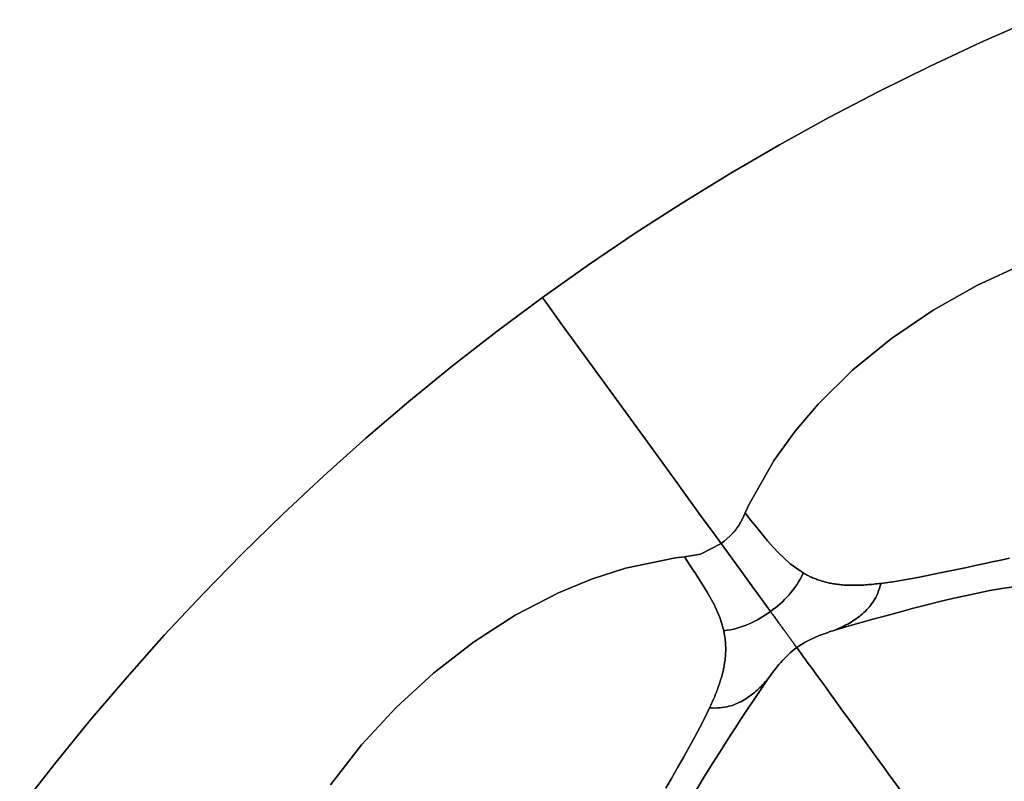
# Model space of a CAD drawing. Header units: centimetres. Extents: x -49.6 to 49.6, y -49.6 to 49.6.
# Tile 30 of 61: x -39.5 to -20.1, y 30.6 to 45.6. Entities that reach past the tile are written whole.
import ezdxf

# ---------------------------------------------------------------- set-up
doc = ezdxf.new("R2010")
doc.units = ezdxf.units.CM
doc.layers.get('0').update_dxf_attribs({"true_color": 0x5890e1})

msp = doc.modelspace()

# ---------------------------------------------------------------- linework, layer by layer
at = {"color": 16, "true_color": 0x870606}
for points in [[(-39.476, 30.057, 0), (-38.792, 30.935, 0), (-38.088, 31.798, 0), (-37.365, 32.645, 0), (-36.623, 33.475, 0), (-35.863, 34.288, 0), (-35.084, 35.084, 0), (-34.288, 35.863, 0), (-33.475, 36.623, 0), (-32.645, 37.365, 0), (-31.798, 38.088, 0), (-30.936, 38.792, 0), (-30.057, 39.476, 0), (-29.164, 40.141, 0), (-28.256, 40.785, 0), (-27.334, 41.409, 0), (-26.398, 42.012, 0), (-25.448, 42.593, 0), (-24.486, 43.154, 0), (-23.512, 43.692, 0), (-22.526, 44.209, 0), (-21.528, 44.703, 0), (-20.519, 45.175, 0), (-19.501, 45.624, 0)], [(-19.501, 45.624, 0), (-20.519, 45.175, 0), (-21.528, 44.703, 0), (-22.526, 44.209, 0), (-23.512, 43.692, 0), (-24.486, 43.154, 0), (-25.448, 42.593, 0), (-26.398, 42.012, 0), (-27.334, 41.409, 0), (-28.256, 40.785, 0), (-29.164, 40.141, 0), (-29.154, 40.126, 0), (-29.078, 40.023, 0), (-28.764, 39.59, 0), (-28.285, 38.931, 0), (-27.704, 38.132, 0), (-27.086, 37.28, 0), (-26.493, 36.464, 0), (-26.226, 36.097, 0), (-25.989, 35.77, 0), (-25.79, 35.497, 0), (-25.637, 35.287, 0), (-25.578, 35.331, 0), (-25.465, 35.431, 0), (-25.363, 35.539, 0), (-25.279, 35.653, 0), (-25.215, 35.771, 0), (-25.164, 35.889, 0), (-25.089, 36.05, 0), (-24.589, 36.932, 0), (-24.177, 37.503, 0), (-23.721, 38.038, 0), (-23.038, 38.712, 0), (-22.278, 39.332, 0), (-21.454, 39.893, 0), (-20.578, 40.386, 0), (-19.665, 40.804, 0)], [(-19.665, 40.804, 0), (-20.578, 40.386, 0), (-21.454, 39.893, 0), (-22.278, 39.332, 0), (-23.038, 38.712, 0), (-23.721, 38.038, 0), (-24.177, 37.503, 0), (-24.589, 36.932, 0), (-25.09, 36.05, 0), (-25.164, 35.889, 0), (-25.153, 35.875, 0), (-25.043, 35.736, 0), (-24.934, 35.6, 0), (-24.827, 35.469, 0), (-24.721, 35.341, 0), (-24.614, 35.218, 0), (-24.505, 35.1, 0), (-24.275, 34.886, 0), (-24.016, 34.705, 0), (-24.002, 34.696, 0), (-23.987, 34.688, 0), (-23.971, 34.679, 0), (-23.956, 34.671, 0), (-23.941, 34.663, 0), (-23.925, 34.655, 0), (-23.909, 34.647, 0), (-23.893, 34.639, 0), (-23.873, 34.63, 0), (-23.853, 34.621, 0), (-23.833, 34.612, 0), (-23.812, 34.603, 0), (-23.792, 34.595, 0), (-23.771, 34.587, 0), (-23.75, 34.579, 0), (-23.728, 34.571, 0), (-23.707, 34.564, 0), (-23.685, 34.556, 0), (-23.663, 34.549, 0), (-23.641, 34.543, 0), (-23.618, 34.536, 0), (-23.595, 34.53, 0), (-23.572, 34.524, 0), (-23.548, 34.518, 0), (-23.524, 34.513, 0), (-23.5, 34.507, 0), (-23.476, 34.502, 0), (-23.451, 34.498, 0), (-23.426, 34.493, 0), (-23.401, 34.489, 0), (-23.375, 34.485, 0), (-23.349, 34.482, 0), (-23.322, 34.478, 0), (-23.296, 34.475, 0), (-23.269, 34.473, 0), (-23.242, 34.47, 0), (-23.214, 34.468, 0), (-23.186, 34.467, 0), (-23.157, 34.465, 0), (-23.129, 34.464, 0), (-23.1, 34.463, 0), (-23.07, 34.462, 0), (-23.041, 34.462, 0), (-23.011, 34.462, 0), (-22.981, 34.463, 0), (-22.95, 34.463, 0), (-22.919, 34.464, 0), (-22.888, 34.465, 0), (-22.856, 34.467, 0), (-22.824, 34.468, 0), (-22.792, 34.47, 0), (-22.76, 34.473, 0), (-22.727, 34.475, 0), (-22.694, 34.478, 0), (-22.661, 34.481, 0), (-22.627, 34.484, 0), (-22.591, 34.488, 0), (-22.556, 34.492, 0), (-22.52, 34.496, 0), (-22.483, 34.501, 0), (-22.349, 34.518, 0), (-22.205, 34.54, 0), (-22.058, 34.564, 0), (-21.908, 34.59, 0), (-21.755, 34.618, 0), (-21.601, 34.648, 0), (-21.444, 34.679, 0), (-21.283, 34.712, 0), (-21.121, 34.745, 0), (-20.957, 34.78, 0), (-20.792, 34.815, 0), (-20.626, 34.851, 0), (-20.459, 34.887, 0), (-20.291, 34.923, 0), (-20.122, 34.959, 0), (-19.949, 34.995, 0)], [(-33.342, 30.523, 0), (-32.731, 31.311, 0), (-32.051, 32.05, 0), (-31.311, 32.731, 0), (-30.524, 33.342, 0), (-29.698, 33.873, 0), (-28.847, 34.314, 0), (-28.197, 34.583, 0), (-27.527, 34.798, 0), (-26.535, 35.001, 0), (-26.358, 35.022, 0), (-26.042, 35.079, 0), (-25.637, 35.287, 0), (-25.79, 35.497, 0), (-25.989, 35.77, 0), (-26.226, 36.097, 0), (-26.493, 36.464, 0), (-27.086, 37.28, 0), (-27.704, 38.132, 0), (-28.285, 38.931, 0), (-28.764, 39.59, 0), (-29.078, 40.023, 0), (-29.154, 40.126, 0), (-29.164, 40.141, 0), (-30.057, 39.476, 0), (-30.936, 38.792, 0), (-31.798, 38.088, 0), (-32.645, 37.365, 0), (-33.475, 36.623, 0), (-34.288, 35.863, 0), (-35.084, 35.084, 0), (-35.863, 34.288, 0), (-36.623, 33.475, 0), (-37.365, 32.645, 0), (-38.088, 31.798, 0), (-38.792, 30.935, 0), (-39.476, 30.057, 0)], [(-26.731, 30.456, 0), (-26.61, 30.666, 0), (-26.49, 30.874, 0), (-26.375, 31.077, 0), (-26.262, 31.278, 0), (-26.154, 31.475, 0), (-26.051, 31.669, 0), (-25.955, 31.858, 0), (-25.866, 32.042, 0), (-25.853, 32.071, 0), (-25.839, 32.1, 0), (-25.826, 32.129, 0), (-25.813, 32.158, 0), (-25.801, 32.186, 0), (-25.789, 32.215, 0), (-25.776, 32.243, 0), (-25.765, 32.271, 0), (-25.753, 32.299, 0), (-25.742, 32.327, 0), (-25.731, 32.354, 0), (-25.72, 32.382, 0), (-25.71, 32.409, 0), (-25.7, 32.436, 0), (-25.69, 32.463, 0), (-25.681, 32.489, 0), (-25.672, 32.516, 0), (-25.663, 32.542, 0), (-25.655, 32.568, 0), (-25.647, 32.594, 0), (-25.639, 32.62, 0), (-25.631, 32.646, 0), (-25.624, 32.671, 0), (-25.618, 32.696, 0), (-25.611, 32.721, 0), (-25.605, 32.746, 0), (-25.599, 32.77, 0), (-25.594, 32.795, 0), (-25.589, 32.819, 0), (-25.584, 32.843, 0), (-25.579, 32.867, 0), (-25.575, 32.89, 0), (-25.571, 32.914, 0), (-25.568, 32.937, 0), (-25.564, 32.96, 0), (-25.561, 32.983, 0), (-25.559, 33.006, 0), (-25.556, 33.028, 0), (-25.554, 33.051, 0), (-25.552, 33.073, 0), (-25.551, 33.095, 0), (-25.55, 33.117, 0), (-25.549, 33.139, 0), (-25.548, 33.161, 0), (-25.548, 33.182, 0), (-25.547, 33.203, 0), (-25.548, 33.225, 0), (-25.548, 33.245, 0), (-25.549, 33.267, 0), (-25.55, 33.287, 0), (-25.551, 33.308, 0), (-25.552, 33.329, 0), (-25.554, 33.349, 0), (-25.556, 33.369, 0), (-25.558, 33.389, 0), (-25.56, 33.409, 0), (-25.562, 33.429, 0), (-25.565, 33.449, 0), (-25.568, 33.468, 0), (-25.572, 33.488, 0), (-25.575, 33.507, 0), (-25.579, 33.526, 0), (-25.582, 33.545, 0), (-25.586, 33.564, 0), (-25.621, 33.699, 0), (-25.665, 33.829, 0), (-25.775, 34.081, 0), (-25.91, 34.326, 0), (-26.062, 34.572, 0), (-26.144, 34.698, 0), (-26.226, 34.823, 0), (-26.311, 34.952, 0), (-26.355, 35.017, 0), (-26.358, 35.022, 0), (-26.535, 35.001, 0), (-27.527, 34.798, 0), (-28.197, 34.583, 0), (-28.847, 34.314, 0), (-29.698, 33.873, 0), (-30.524, 33.342, 0), (-31.311, 32.731, 0), (-32.051, 32.05, 0), (-32.731, 31.311, 0), (-33.342, 30.523, 0)], [(-19.949, 34.995, 0), (-20.122, 34.959, 0), (-20.291, 34.923, 0), (-20.459, 34.887, 0), (-20.626, 34.851, 0), (-20.792, 34.815, 0), (-20.957, 34.78, 0), (-21.121, 34.745, 0), (-21.283, 34.712, 0), (-21.444, 34.679, 0), (-21.601, 34.648, 0), (-21.755, 34.618, 0), (-21.908, 34.59, 0), (-22.058, 34.564, 0), (-22.205, 34.54, 0), (-22.349, 34.518, 0), (-22.483, 34.501, 0), (-22.498, 34.45, 0), (-22.513, 34.4, 0), (-22.53, 34.353, 0), (-22.547, 34.307, 0), (-22.567, 34.264, 0), (-22.587, 34.223, 0), (-22.609, 34.184, 0), (-22.632, 34.146, 0), (-22.656, 34.111, 0), (-22.681, 34.077, 0), (-22.707, 34.045, 0), (-22.734, 34.014, 0), (-22.762, 33.984, 0), (-22.79, 33.955, 0), (-22.819, 33.927, 0), (-22.848, 33.9, 0), (-22.879, 33.874, 0), (-22.909, 33.849, 0), (-22.941, 33.825, 0), (-22.973, 33.802, 0), (-23.005, 33.779, 0), (-23.038, 33.758, 0), (-23.071, 33.737, 0), (-23.105, 33.717, 0), (-23.14, 33.698, 0), (-23.175, 33.679, 0), (-23.211, 33.662, 0), (-23.247, 33.644, 0), (-23.283, 33.628, 0), (-23.32, 33.611, 0), (-23.356, 33.595, 0), (-23.392, 33.578, 0), (-23.131, 33.656, 0), (-22.874, 33.729, 0), (-22.618, 33.799, 0), (-22.361, 33.869, 0), (-22.102, 33.939, 0), (-21.842, 34.008, 0), (-21.582, 34.075, 0), (-21.321, 34.141, 0), (-21.074, 34.201, 0), (-20.825, 34.257, 0), (-20.578, 34.31, 0), (-20.334, 34.357, 0), (-20.099, 34.396, 0), (-19.867, 34.429, 0)], [(-19.867, 34.429, 0), (-20.099, 34.396, 0), (-20.334, 34.357, 0), (-20.578, 34.31, 0), (-20.825, 34.257, 0), (-21.074, 34.201, 0), (-21.321, 34.141, 0), (-21.582, 34.075, 0), (-21.842, 34.008, 0), (-22.102, 33.939, 0), (-22.361, 33.869, 0), (-22.618, 33.799, 0), (-22.874, 33.729, 0), (-23.131, 33.656, 0), (-23.392, 33.578, 0), (-23.43, 33.566, 0), (-23.468, 33.554, 0), (-23.507, 33.541, 0), (-23.546, 33.527, 0), (-23.585, 33.513, 0), (-23.625, 33.499, 0), (-23.664, 33.484, 0), (-23.703, 33.469, 0), (-23.741, 33.454, 0), (-23.779, 33.438, 0), (-23.818, 33.42, 0), (-23.858, 33.402, 0), (-23.899, 33.382, 0), (-23.939, 33.361, 0), (-23.98, 33.339, 0), (-24.021, 33.316, 0), (-24.084, 33.276, 0), (-24.146, 33.233, 0), (-24.114, 33.189, 0), (-24.085, 33.15, 0), (-24.06, 33.115, 0), (-24.038, 33.085, 0), (-24.019, 33.059, 0), (-24.003, 33.037, 0), (-23.972, 32.995, 0), (-23.938, 32.947, 0), (-23.891, 32.883, 0), (-23.824, 32.791, 0), (-23.782, 32.732, 0), (-23.733, 32.665, 0), (-23.614, 32.502, 0), (-23.475, 32.31, 0), (-23.4, 32.207, 0), (-23.321, 32.099, 0), (-23.24, 31.986, 0), (-23.156, 31.871, 0), (-22.982, 31.632, 0), (-22.803, 31.385, 0), (-22.62, 31.133, 0), (-22.436, 30.879, 0), (-22.342, 30.751, 0), (-22.248, 30.621, 0), (-22.055, 30.356, 0)], [(-22.055, 30.356, 0), (-22.247, 30.621, 0), (-22.342, 30.751, 0), (-22.435, 30.879, 0), (-22.62, 31.133, 0), (-22.803, 31.385, 0), (-22.982, 31.632, 0), (-23.156, 31.871, 0), (-23.24, 31.986, 0), (-23.321, 32.099, 0), (-23.4, 32.207, 0), (-23.475, 32.31, 0), (-23.614, 32.502, 0), (-23.732, 32.665, 0), (-23.781, 32.732, 0), (-23.824, 32.791, 0), (-23.891, 32.883, 0), (-23.938, 32.947, 0), (-23.972, 32.995, 0), (-24.003, 33.037, 0), (-24.019, 33.059, 0), (-24.038, 33.085, 0), (-24.06, 33.115, 0), (-24.085, 33.15, 0), (-24.113, 33.189, 0), (-24.145, 33.233, 0), (-24.191, 33.199, 0), (-24.234, 33.164, 0), (-24.276, 33.128, 0), (-24.316, 33.092, 0), (-24.355, 33.053, 0), (-24.393, 33.014, 0), (-24.428, 32.976, 0), (-24.462, 32.938, 0), (-24.496, 32.898, 0), (-24.529, 32.858, 0), (-24.56, 32.819, 0), (-24.591, 32.78, 0), (-24.621, 32.74, 0), (-24.65, 32.701, 0), (-24.679, 32.661, 0), (-24.708, 32.622, 0), (-24.804, 32.485, 0), (-24.897, 32.348, 0), (-24.988, 32.211, 0), (-25.078, 32.074, 0), (-25.168, 31.937, 0), (-25.259, 31.799, 0), (-25.349, 31.661, 0), (-25.439, 31.522, 0), (-25.529, 31.383, 0), (-25.62, 31.243, 0), (-25.797, 30.963, 0), (-25.97, 30.685, 0), (-26.138, 30.405, 0)], [(-26.138, 30.405, 0), (-25.97, 30.685, 0), (-25.797, 30.963, 0), (-25.62, 31.243, 0), (-25.529, 31.383, 0), (-25.439, 31.522, 0), (-25.349, 31.661, 0), (-25.259, 31.799, 0), (-25.168, 31.937, 0), (-25.078, 32.074, 0), (-24.988, 32.211, 0), (-24.897, 32.348, 0), (-24.804, 32.485, 0), (-24.708, 32.622, 0), (-24.735, 32.592, 0), (-24.762, 32.563, 0), (-24.789, 32.533, 0), (-24.816, 32.504, 0), (-24.843, 32.475, 0), (-24.871, 32.447, 0), (-24.9, 32.419, 0), (-24.929, 32.392, 0), (-24.958, 32.366, 0), (-24.988, 32.34, 0), (-25.019, 32.316, 0), (-25.05, 32.292, 0), (-25.082, 32.269, 0), (-25.115, 32.246, 0), (-25.148, 32.225, 0), (-25.182, 32.204, 0), (-25.217, 32.184, 0), (-25.252, 32.165, 0), (-25.288, 32.147, 0), (-25.325, 32.13, 0), (-25.363, 32.114, 0), (-25.402, 32.1, 0), (-25.442, 32.086, 0), (-25.483, 32.074, 0), (-25.526, 32.064, 0), (-25.57, 32.055, 0), (-25.615, 32.048, 0), (-25.662, 32.043, 0), (-25.711, 32.041, 0), (-25.762, 32.04, 0), (-25.814, 32.041, 0), (-25.866, 32.042, 0), (-25.955, 31.858, 0), (-26.051, 31.669, 0), (-26.154, 31.475, 0), (-26.262, 31.278, 0), (-26.375, 31.077, 0), (-26.49, 30.874, 0), (-26.61, 30.666, 0), (-26.731, 30.456, 0)]]:
    msp.add_polyline3d(points, dxfattribs=at)
for points in [[(-25.153, 35.875, 0), (-25.164, 35.889, 0), (-25.215, 35.771, 0), (-25.279, 35.653, 0), (-25.364, 35.539, 0), (-25.465, 35.431, 0), (-25.578, 35.331, 0), (-25.638, 35.287, 0), (-25.482, 35.072, 0), (-25.323, 34.854, 0), (-25.163, 34.633, 0), (-24.999, 34.408, 0), (-24.833, 34.179, 0), (-24.663, 33.946, 0), (-24.615, 33.982, 0), (-24.568, 34.019, 0), (-24.52, 34.058, 0), (-24.474, 34.098, 0), (-24.429, 34.139, 0), (-24.385, 34.182, 0), (-24.343, 34.225, 0), (-24.302, 34.269, 0), (-24.26, 34.317, 0), (-24.221, 34.367, 0), (-24.183, 34.417, 0), (-24.147, 34.47, 0), (-24.111, 34.529, 0), (-24.078, 34.586, 0), (-24.048, 34.643, 0), (-24.016, 34.705, 0), (-24.275, 34.886, 0), (-24.505, 35.1, 0), (-24.614, 35.218, 0), (-24.721, 35.341, 0), (-24.827, 35.469, 0), (-24.934, 35.6, 0), (-25.043, 35.736, 0)], [(-25.481, 35.072, 0), (-25.637, 35.287, 0), (-26.042, 35.079, 0), (-26.358, 35.022, 0), (-26.355, 35.017, 0), (-26.311, 34.952, 0), (-26.226, 34.823, 0), (-26.144, 34.698, 0), (-26.062, 34.572, 0), (-25.91, 34.326, 0), (-25.775, 34.081, 0), (-25.665, 33.829, 0), (-25.621, 33.699, 0), (-25.586, 33.564, 0), (-25.518, 33.575, 0), (-25.453, 33.586, 0), (-25.389, 33.599, 0), (-25.322, 33.616, 0), (-25.261, 33.634, 0), (-25.201, 33.654, 0), (-25.142, 33.676, 0), (-25.083, 33.701, 0), (-25.028, 33.726, 0), (-24.974, 33.753, 0), (-24.92, 33.782, 0), (-24.867, 33.812, 0), (-24.814, 33.844, 0), (-24.763, 33.877, 0), (-24.712, 33.911, 0), (-24.663, 33.946, 0), (-24.833, 34.179, 0), (-24.999, 34.408, 0), (-25.162, 34.633, 0), (-25.323, 34.854, 0)], [(-22.498, 34.45, 0), (-22.483, 34.501, 0), (-22.52, 34.496, 0), (-22.556, 34.492, 0), (-22.591, 34.488, 0), (-22.627, 34.484, 0), (-22.661, 34.481, 0), (-22.694, 34.478, 0), (-22.727, 34.475, 0), (-22.76, 34.473, 0), (-22.792, 34.47, 0), (-22.824, 34.468, 0), (-22.856, 34.467, 0), (-22.888, 34.465, 0), (-22.919, 34.464, 0), (-22.95, 34.463, 0), (-22.981, 34.463, 0), (-23.011, 34.462, 0), (-23.041, 34.462, 0), (-23.07, 34.462, 0), (-23.1, 34.463, 0), (-23.129, 34.464, 0), (-23.157, 34.465, 0), (-23.186, 34.467, 0), (-23.214, 34.468, 0), (-23.242, 34.47, 0), (-23.269, 34.473, 0), (-23.296, 34.475, 0), (-23.322, 34.478, 0), (-23.349, 34.482, 0), (-23.375, 34.485, 0), (-23.401, 34.489, 0), (-23.426, 34.493, 0), (-23.451, 34.498, 0), (-23.476, 34.502, 0), (-23.5, 34.507, 0), (-23.524, 34.513, 0), (-23.548, 34.518, 0), (-23.572, 34.524, 0), (-23.595, 34.53, 0), (-23.618, 34.536, 0), (-23.641, 34.543, 0), (-23.663, 34.549, 0), (-23.685, 34.556, 0), (-23.707, 34.564, 0), (-23.728, 34.571, 0), (-23.75, 34.579, 0), (-23.771, 34.587, 0), (-23.792, 34.595, 0), (-23.812, 34.603, 0), (-23.833, 34.612, 0), (-23.853, 34.621, 0), (-23.873, 34.63, 0), (-23.893, 34.639, 0), (-23.909, 34.647, 0), (-23.925, 34.655, 0), (-23.941, 34.663, 0), (-23.956, 34.671, 0), (-23.971, 34.679, 0), (-23.987, 34.688, 0), (-24.002, 34.696, 0), (-24.016, 34.705, 0), (-24.048, 34.643, 0), (-24.078, 34.586, 0), (-24.111, 34.529, 0), (-24.147, 34.47, 0), (-24.183, 34.417, 0), (-24.221, 34.367, 0), (-24.26, 34.317, 0), (-24.302, 34.269, 0), (-24.343, 34.225, 0), (-24.385, 34.182, 0), (-24.429, 34.139, 0), (-24.474, 34.098, 0), (-24.52, 34.058, 0), (-24.568, 34.019, 0), (-24.615, 33.982, 0), (-24.663, 33.946, 0), (-24.652, 33.931, 0), (-24.641, 33.915, 0), (-24.63, 33.9, 0), (-24.619, 33.884, 0), (-24.607, 33.869, 0), (-24.596, 33.853, 0), (-24.585, 33.837, 0), (-24.573, 33.822, 0), (-24.562, 33.807, 0), (-24.551, 33.791, 0), (-24.54, 33.776, 0), (-24.529, 33.761, 0), (-24.518, 33.746, 0), (-24.507, 33.731, 0), (-24.496, 33.716, 0), (-24.485, 33.701, 0), (-24.475, 33.686, 0), (-24.464, 33.671, 0), (-24.453, 33.657, 0), (-24.443, 33.642, 0), (-24.432, 33.627, 0), (-24.422, 33.613, 0), (-24.411, 33.599, 0), (-24.401, 33.584, 0), (-24.391, 33.57, 0), (-24.38, 33.556, 0), (-24.371, 33.543, 0), (-24.361, 33.529, 0), (-24.351, 33.516, 0), (-24.341, 33.503, 0), (-24.332, 33.49, 0), (-24.323, 33.477, 0), (-24.314, 33.464, 0), (-24.305, 33.452, 0), (-24.296, 33.44, 0), (-24.288, 33.429, 0), (-24.28, 33.417, 0), (-24.271, 33.406, 0), (-24.264, 33.396, 0), (-24.256, 33.385, 0), (-24.249, 33.375, 0), (-24.242, 33.366, 0), (-24.235, 33.357, 0), (-24.229, 33.348, 0), (-24.223, 33.339, 0), (-24.217, 33.331, 0), (-24.212, 33.324, 0), (-24.206, 33.317, 0), (-24.201, 33.31, 0), (-24.197, 33.303, 0), (-24.192, 33.297, 0), (-24.188, 33.292, 0), (-24.185, 33.287, 0), (-24.181, 33.282, 0), (-24.177, 33.277, 0), (-24.174, 33.272, 0), (-24.171, 33.268, 0), (-24.168, 33.264, 0), (-24.165, 33.26, 0), (-24.162, 33.255, 0), (-24.158, 33.25, 0), (-24.155, 33.245, 0), (-24.151, 33.24, 0), (-24.146, 33.233, 0), (-24.084, 33.276, 0), (-24.021, 33.316, 0), (-23.98, 33.339, 0), (-23.939, 33.361, 0), (-23.899, 33.382, 0), (-23.858, 33.402, 0), (-23.818, 33.42, 0), (-23.779, 33.438, 0), (-23.741, 33.454, 0), (-23.703, 33.469, 0), (-23.664, 33.484, 0), (-23.625, 33.499, 0), (-23.585, 33.513, 0), (-23.546, 33.527, 0), (-23.507, 33.541, 0), (-23.468, 33.554, 0), (-23.43, 33.566, 0), (-23.392, 33.578, 0), (-23.356, 33.595, 0), (-23.32, 33.611, 0), (-23.283, 33.628, 0), (-23.247, 33.644, 0), (-23.211, 33.662, 0), (-23.175, 33.679, 0), (-23.14, 33.698, 0), (-23.105, 33.717, 0), (-23.071, 33.737, 0), (-23.038, 33.758, 0), (-23.005, 33.779, 0), (-22.973, 33.802, 0), (-22.941, 33.825, 0), (-22.909, 33.849, 0), (-22.879, 33.874, 0), (-22.848, 33.9, 0), (-22.819, 33.927, 0), (-22.79, 33.955, 0), (-22.762, 33.984, 0), (-22.734, 34.014, 0), (-22.707, 34.045, 0), (-22.681, 34.077, 0), (-22.656, 34.111, 0), (-22.632, 34.146, 0), (-22.609, 34.184, 0), (-22.587, 34.223, 0), (-22.567, 34.264, 0), (-22.547, 34.307, 0), (-22.53, 34.353, 0), (-22.513, 34.4, 0)], [(-24.296, 33.44, 0), (-24.305, 33.452, 0), (-24.313, 33.464, 0), (-24.323, 33.477, 0), (-24.332, 33.49, 0), (-24.341, 33.503, 0), (-24.351, 33.516, 0), (-24.36, 33.529, 0), (-24.37, 33.543, 0), (-24.38, 33.556, 0), (-24.39, 33.57, 0), (-24.401, 33.584, 0), (-24.411, 33.599, 0), (-24.421, 33.613, 0), (-24.432, 33.627, 0), (-24.442, 33.642, 0), (-24.453, 33.657, 0), (-24.464, 33.671, 0), (-24.474, 33.686, 0), (-24.485, 33.701, 0), (-24.496, 33.716, 0), (-24.507, 33.731, 0), (-24.518, 33.746, 0), (-24.529, 33.761, 0), (-24.54, 33.776, 0), (-24.551, 33.791, 0), (-24.562, 33.807, 0), (-24.573, 33.822, 0), (-24.584, 33.837, 0), (-24.596, 33.853, 0), (-24.607, 33.869, 0), (-24.618, 33.884, 0), (-24.63, 33.9, 0), (-24.641, 33.915, 0), (-24.652, 33.931, 0), (-24.663, 33.946, 0), (-24.712, 33.911, 0), (-24.763, 33.877, 0), (-24.814, 33.844, 0), (-24.867, 33.812, 0), (-24.92, 33.782, 0), (-24.974, 33.753, 0), (-25.028, 33.726, 0), (-25.083, 33.701, 0), (-25.142, 33.676, 0), (-25.201, 33.654, 0), (-25.261, 33.634, 0), (-25.322, 33.616, 0), (-25.389, 33.599, 0), (-25.453, 33.586, 0), (-25.518, 33.575, 0), (-25.586, 33.564, 0), (-25.582, 33.545, 0), (-25.579, 33.526, 0), (-25.575, 33.507, 0), (-25.572, 33.488, 0), (-25.568, 33.468, 0), (-25.565, 33.449, 0), (-25.562, 33.429, 0), (-25.56, 33.409, 0), (-25.558, 33.389, 0), (-25.556, 33.369, 0), (-25.554, 33.349, 0), (-25.552, 33.329, 0), (-25.551, 33.308, 0), (-25.55, 33.287, 0), (-25.549, 33.267, 0), (-25.548, 33.245, 0), (-25.548, 33.225, 0), (-25.547, 33.203, 0), (-25.548, 33.182, 0), (-25.548, 33.161, 0), (-25.549, 33.139, 0), (-25.55, 33.117, 0), (-25.551, 33.095, 0), (-25.552, 33.073, 0), (-25.554, 33.051, 0), (-25.556, 33.028, 0), (-25.559, 33.006, 0), (-25.561, 32.983, 0), (-25.564, 32.96, 0), (-25.568, 32.937, 0), (-25.571, 32.914, 0), (-25.575, 32.89, 0), (-25.579, 32.867, 0), (-25.584, 32.843, 0), (-25.589, 32.819, 0), (-25.594, 32.795, 0), (-25.599, 32.77, 0), (-25.605, 32.746, 0), (-25.611, 32.721, 0), (-25.618, 32.696, 0), (-25.624, 32.671, 0), (-25.631, 32.646, 0), (-25.639, 32.62, 0), (-25.647, 32.594, 0), (-25.655, 32.568, 0), (-25.663, 32.542, 0), (-25.672, 32.516, 0), (-25.681, 32.489, 0), (-25.69, 32.463, 0), (-25.7, 32.436, 0), (-25.71, 32.409, 0), (-25.72, 32.382, 0), (-25.731, 32.354, 0), (-25.742, 32.327, 0), (-25.753, 32.299, 0), (-25.765, 32.271, 0), (-25.776, 32.243, 0), (-25.789, 32.215, 0), (-25.801, 32.186, 0), (-25.813, 32.158, 0), (-25.826, 32.129, 0), (-25.839, 32.1, 0), (-25.853, 32.071, 0), (-25.866, 32.042, 0), (-25.814, 32.041, 0), (-25.762, 32.04, 0), (-25.711, 32.041, 0), (-25.662, 32.043, 0), (-25.615, 32.048, 0), (-25.57, 32.055, 0), (-25.526, 32.064, 0), (-25.483, 32.074, 0), (-25.442, 32.086, 0), (-25.402, 32.1, 0), (-25.363, 32.114, 0), (-25.325, 32.13, 0), (-25.288, 32.147, 0), (-25.252, 32.165, 0), (-25.217, 32.184, 0), (-25.182, 32.204, 0), (-25.148, 32.225, 0), (-25.115, 32.246, 0), (-25.082, 32.269, 0), (-25.05, 32.292, 0), (-25.019, 32.316, 0), (-24.988, 32.34, 0), (-24.958, 32.366, 0), (-24.929, 32.392, 0), (-24.9, 32.419, 0), (-24.871, 32.447, 0), (-24.843, 32.475, 0), (-24.816, 32.504, 0), (-24.789, 32.533, 0), (-24.762, 32.563, 0), (-24.735, 32.592, 0), (-24.708, 32.622, 0), (-24.679, 32.661, 0), (-24.65, 32.701, 0), (-24.621, 32.74, 0), (-24.591, 32.78, 0), (-24.56, 32.819, 0), (-24.529, 32.858, 0), (-24.496, 32.898, 0), (-24.462, 32.938, 0), (-24.428, 32.976, 0), (-24.393, 33.014, 0), (-24.355, 33.053, 0), (-24.316, 33.092, 0), (-24.276, 33.128, 0), (-24.234, 33.164, 0), (-24.191, 33.199, 0), (-24.145, 33.233, 0), (-24.15, 33.24, 0), (-24.154, 33.245, 0), (-24.158, 33.25, 0), (-24.161, 33.255, 0), (-24.165, 33.26, 0), (-24.168, 33.264, 0), (-24.171, 33.268, 0), (-24.174, 33.272, 0), (-24.177, 33.277, 0), (-24.181, 33.282, 0), (-24.184, 33.287, 0), (-24.188, 33.292, 0), (-24.192, 33.297, 0), (-24.196, 33.303, 0), (-24.201, 33.31, 0), (-24.206, 33.317, 0), (-24.211, 33.324, 0), (-24.217, 33.331, 0), (-24.223, 33.339, 0), (-24.229, 33.348, 0), (-24.235, 33.357, 0), (-24.242, 33.366, 0), (-24.249, 33.375, 0), (-24.256, 33.385, 0), (-24.264, 33.396, 0), (-24.271, 33.406, 0), (-24.279, 33.417, 0), (-24.287, 33.429, 0)]]:
    msp.add_polyline3d(points, close=True, dxfattribs=at)

doc.saveas('drawing.dxf')
